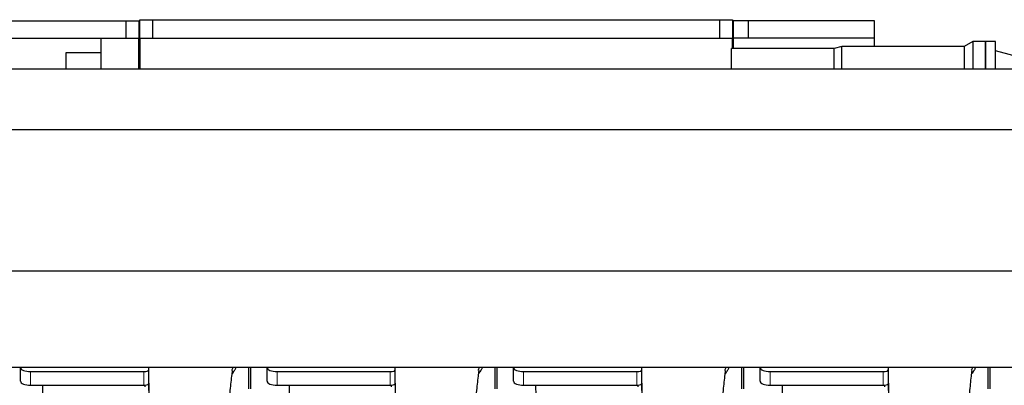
# Model space of a CAD drawing. Header units: inches. Extents: x 0 to 20790, y -12 to 14700.
# Tile 30 of 184: x 1998 to 3955, y 5440 to 6167. Entities that reach past the tile are written whole.
import ezdxf

# ---------------------------------------------------------------- set-up
doc = ezdxf.new("R2010")
doc.units = ezdxf.units.IN
doc.layers.add('1', color=7, linetype='Continuous', true_color=0xffffff)

msp = doc.modelspace()

# ---------------------------------------------------------------- linework, layer by layer
at = {"layer": '1', "color": 2, "linetype": 'Continuous', "lineweight": 25}
for p, q in [((1808.453, 6165.301), (2208.925, 6165.301)), ((2208.925, 6165.301), (2234.925, 6165.301)), ((2208.925, 6165.301), (2208.925, 6130.301)), ((2234.925, 6165.301), (2234.925, 6130.301)), ((2236.925, 6130.301), (2236.925, 6167.301)), ((2236.925, 6167.301), (2262.925, 6167.301)), ((2262.925, 6167.301), (3388.915, 6167.301)), ((2262.925, 6130.301), (2262.925, 6167.301)), ((2262.935, 6167.301), (3388.925, 6167.301)), ((3388.925, 6167.301), (3414.925, 6167.301)), ((3388.925, 6167.301), (3388.925, 6130.301)), ((3414.925, 6167.301), (3414.925, 6130.301)), ((3416.925, 6130.301), (3416.925, 6165.301)), ((3446.925, 6165.301), (3416.925, 6165.301)), ((3696.925, 6165.301), (3446.925, 6165.301)), ((3446.925, 6130.301), (3446.925, 6165.301)), ((3696.925, 6130.301), (3696.925, 6165.301)), ((1744.425, 6130.301), (2159.925, 6130.301)), ((2159.925, 6130.301), (2234.925, 6130.301)), ((2159.925, 6069.171), (2159.925, 6130.301)), ((2234.925, 6069.171), (2234.925, 6130.301)), ((2236.925, 6130.301), (2236.925, 6069.172)), ((2236.925, 6130.301), (3414.925, 6130.301)), ((2236.925, 6069.172), (2236.925, 6130.301)), ((2236.925, 6130.301), (3414.925, 6130.301)), ((3414.925, 6130.301), (3414.925, 6109.799)), ((3414.925, 6109.799), (3414.925, 6130.301)), ((3416.925, 6109.801), (3416.925, 6130.301)), ((3696.925, 6130.301), (3416.925, 6130.301)), ((3696.925, 6113.8), (3696.925, 6130.301)), ((3617.252, 6109.801), (3412.925, 6109.801)), ((3412.925, 6069.172), (3412.925, 6109.801)), ((3632.18, 6113.801), (3617.252, 6109.801)), ((3617.252, 6069.172), (3617.252, 6109.801)), ((3875.604, 6113.801), (3632.18, 6113.801)), ((3632.18, 6069.172), (3632.18, 6113.801)), ((3892.925, 6123.801), (3875.604, 6113.801)), ((3875.604, 6113.801), (3875.604, 6069.171)), ((3917.925, 6123.801), (3892.925, 6123.801)), ((3892.925, 6123.801), (3892.925, 6069.171)), ((3917.925, 6069.171), (3917.925, 6123.801)), ((3937.925, 6123.801), (3917.925, 6123.801)), ((3917.925, 6123.801), (3917.925, 6069.171)), ((3937.925, 6069.171), (3937.925, 6123.801)), ((2090.925, 6069.171), (2090.925, 6102.218)), ((2090.925, 6102.218), (2159.925, 6102.218)), ((3992.246, 6090.781), (3937.925, 6105.337)), ((5357.681, 6069.171), (1481.725, 6069.171)), ((5357.681, 5948.171), (1481.725, 5948.171)), ((5357.681, 5667.171), (1481.725, 5667.171)), ((5357.681, 5476.171), (1481.725, 5476.171)), ((1999.775, 5476.171), (1999.775, 5476.104)), ((1999.775, 5448.915), (1999.775, 5476.104)), ((2019.775, 5467.65), (2244.775, 5467.65)), ((2254.775, 5471.877), (2254.775, 5476.171)), ((2254.775, 5444.689), (2254.775, 5471.877)), ((2452.725, 5476.173), (2452.725, 5433.301)), ((2456.725, 5476.173), (2456.725, 5433.301)), ((2489.775, 5476.171), (2489.775, 5476.104)), ((2489.775, 5448.915), (2489.775, 5476.104)), ((2509.775, 5467.65), (2734.775, 5467.65)), ((2744.775, 5471.877), (2744.775, 5476.171)), ((2744.775, 5444.689), (2744.775, 5471.877)), ((2942.725, 5476.173), (2942.725, 5433.301)), ((2946.725, 5476.173), (2946.725, 5433.301)), ((2979.775, 5476.171), (2979.775, 5476.104)), ((2979.775, 5448.915), (2979.775, 5476.104)), ((2999.775, 5467.65), (3224.775, 5467.65)), ((3234.775, 5471.877), (3234.775, 5476.171)), ((3234.775, 5444.689), (3234.775, 5471.877)), ((3432.725, 5476.173), (3432.725, 5433.301)), ((3436.725, 5476.173), (3436.725, 5433.301)), ((3469.775, 5476.171), (3469.775, 5476.104)), ((3469.775, 5448.915), (3469.775, 5476.104)), ((3489.775, 5467.65), (3714.775, 5467.65)), ((3724.775, 5471.877), (3724.775, 5476.171)), ((3724.775, 5444.689), (3724.775, 5471.877)), ((3922.725, 5476.173), (3922.725, 5433.301)), ((3926.725, 5476.173), (3926.725, 5433.301)), ((2019.775, 5440.462), (2244.775, 5440.462)), ((2247.49, 5437.348), (2247.49, 5441.064)), ((2254.252, 5443.34), (2254.197, 5429.892)), ((2254.775, 5444.688), (2254.775, 5389.802)), ((2509.775, 5440.462), (2734.775, 5440.462)), ((2737.49, 5437.348), (2737.49, 5441.064)), ((2744.252, 5443.34), (2744.197, 5429.892)), ((2744.775, 5444.688), (2744.775, 5389.802)), ((2999.775, 5440.462), (3224.775, 5440.462)), ((3227.49, 5437.348), (3227.49, 5441.064)), ((3234.252, 5443.34), (3234.197, 5429.892)), ((3234.775, 5444.688), (3234.775, 5389.802)), ((3489.775, 5440.462), (3714.775, 5440.462)), ((3717.49, 5437.348), (3717.49, 5441.064)), ((3724.252, 5443.34), (3724.197, 5429.892)), ((3724.775, 5444.688), (3724.775, 5389.802))]:
    msp.add_line(p, q, dxfattribs=at)
at = {"layer": '1', "color": 110, "linetype": 'Continuous', "lineweight": 13}
for p, q in [((2019.775, 5440.462), (2019.775, 5467.65)), ((2244.775, 5440.462), (2244.775, 5467.65)), ((2509.775, 5440.462), (2509.775, 5467.65)), ((2734.775, 5440.462), (2734.775, 5467.65)), ((2999.775, 5440.462), (2999.775, 5467.65)), ((3224.775, 5440.462), (3224.775, 5467.65)), ((3489.775, 5440.462), (3489.775, 5467.65)), ((3714.775, 5440.462), (3714.775, 5467.65))]:
    msp.add_line(p, q, dxfattribs=at)
at = {"layer": '1', "color": 2, "linetype": 'Continuous', "lineweight": 25}
for centre, major_axis, ratio, start_param, end_param in [((2019.775, 5476.104), (-20, 0), 0.42268153, 0, 1.57079633), ((2244.775, 5471.877), (-10, 0), 0.42268153, 1.57079633, 3.14159265), ((2509.775, 5476.104), (-20, 0), 0.42268153, 0, 1.57079633), ((2734.775, 5471.877), (-10, 0), 0.42268153, 1.57079633, 3.14159265), ((2999.775, 5476.104), (-20, 0), 0.42268153, 0, 1.57079633), ((3224.775, 5471.877), (-10, 0), 0.42268153, 1.57079633, 3.14159265), ((3489.775, 5476.104), (-20, 0), 0.42268153, 0, 1.57079633), ((3714.775, 5471.877), (-10, 0), 0.42268153, 1.57079633, 3.14159265), ((2019.775, 5448.915), (-20, 0), 0.42268153, 0, 1.57079633), ((2046.916, 4990.183), (10.169, -1338.712), 0.00066708, 1.90060161, 1.91383252), ((2244.775, 5444.689), (-10, 0), 0.42268153, 1.57079633, 1.74254885), ((2244.775, 5463.834), (0, 23.658), 0.42268153, 3.31334518, 3.41653753), ((2244.775, 5444.689), (-10, 0), 0.42268153, 1.84746968, 3.14159265), ((2509.775, 5448.915), (-20, 0), 0.42268153, 0, 1.57079633), ((2536.916, 4990.178), (10.169, -1338.72), 0.00066708, 1.90060357, 1.91383441), ((2734.775, 5444.689), (-10, 0), 0.42268153, 1.57079633, 1.74254885), ((2734.775, 5463.834), (0, 23.658), 0.42268153, 3.31334518, 3.41653753), ((2734.775, 5444.689), (-10, 0), 0.42268153, 1.84746968, 3.14159265), ((2999.775, 5448.915), (-20, 0), 0.42268153, 0, 1.57079633), ((3026.916, 4990.178), (10.169, -1338.72), 0.00066708, 1.90060356, 1.9138344), ((3224.775, 5444.689), (-10, 0), 0.42268153, 1.57079633, 1.74254885), ((3224.775, 5463.834), (0, 23.658), 0.42268153, 3.31334518, 3.41653753), ((3224.775, 5444.689), (-10, 0), 0.42268153, 1.84746968, 3.14159265), ((3489.775, 5448.915), (-20, 0), 0.42268153, 0, 1.57079633), ((3516.916, 4990.17), (10.169, -1338.733), 0.00066709, 1.90060643, 1.91383715), ((3714.775, 5444.689), (-10, 0), 0.42268153, 1.57079633, 1.74254885), ((3714.775, 5463.834), (0, 23.658), 0.42268153, 3.31334518, 3.41653753), ((3714.775, 5444.689), (-10, 0), 0.42268153, 1.84746968, 3.14159265)]:
    msp.add_ellipse(centre, major_axis=major_axis, ratio=ratio, start_param=start_param, end_param=end_param, dxfattribs=at)
for points, knots in [([(2413.423, 5389.849), (2413.482, 5390.656), (2413.867, 5395.796), (2414.557, 5404.549), (2415.784, 5419.048), (2417.299, 5434.906), (2419.033, 5451.131), (2420.423, 5463.797), (2421.214, 5469.437), (2421.183, 5470.003), (2421.096, 5469.988)], [0, 0, 0, 0, 0.02096989, 0.13421676, 0.236439, 0.43352271, 0.62536982, 0.82473111, 0.93212526, 1, 1, 1, 1]), ([(2421.161, 5463.861), (2421.565, 5464.419), (2422.454, 5465.685), (2423.307, 5466.983), (2424, 5468.076), (2424.227, 5468.444), (2424.565, 5468.998), (2424.677, 5469.183), (2424.898, 5469.554), (2425.448, 5470.483), (2426.398, 5472.172), (2427.412, 5474.127), (2427.997, 5475.334), (2428.205, 5475.773)], [0, 0, 0, 0, 0.14966493, 0.33581534, 0.33581534, 0.42889054, 0.42889054, 0.47542815, 0.47542815, 0.52196575, 0.70811616, 0.89426657, 1, 1, 1, 1]), ([(2903.423, 5389.849), (2903.482, 5390.656), (2903.867, 5395.796), (2904.557, 5404.549), (2905.784, 5419.048), (2907.299, 5434.906), (2909.033, 5451.131), (2910.423, 5463.797), (2911.214, 5469.437), (2911.183, 5470.003), (2911.096, 5469.988)], [0, 0, 0, 0, 0.02096989, 0.13421676, 0.236439, 0.43352271, 0.62536982, 0.82473111, 0.93212526, 1, 1, 1, 1]), ([(2911.161, 5463.861), (2911.565, 5464.419), (2912.454, 5465.685), (2913.307, 5466.983), (2914, 5468.076), (2914.227, 5468.444), (2914.565, 5468.998), (2914.677, 5469.183), (2914.898, 5469.554), (2915.448, 5470.483), (2916.398, 5472.172), (2917.412, 5474.127), (2917.997, 5475.334), (2918.205, 5475.773)], [0, 0, 0, 0, 0.14966493, 0.33581534, 0.33581534, 0.42889054, 0.42889054, 0.47542815, 0.47542815, 0.52196575, 0.70811616, 0.89426657, 1, 1, 1, 1]), ([(3393.423, 5389.849), (3393.482, 5390.656), (3393.867, 5395.796), (3394.557, 5404.549), (3395.784, 5419.048), (3397.299, 5434.906), (3399.033, 5451.131), (3400.423, 5463.797), (3401.214, 5469.437), (3401.183, 5470.003), (3401.096, 5469.988)], [0, 0, 0, 0, 0.02096989, 0.13421676, 0.236439, 0.43352271, 0.62536982, 0.82473111, 0.93212526, 1, 1, 1, 1]), ([(3401.161, 5463.861), (3401.565, 5464.419), (3402.454, 5465.685), (3403.307, 5466.983), (3404, 5468.076), (3404.227, 5468.444), (3404.565, 5468.998), (3404.677, 5469.183), (3404.898, 5469.554), (3405.448, 5470.483), (3406.398, 5472.172), (3407.412, 5474.127), (3407.997, 5475.334), (3408.205, 5475.773)], [0, 0, 0, 0, 0.14966493, 0.33581534, 0.33581534, 0.42889054, 0.42889054, 0.47542815, 0.47542815, 0.52196575, 0.70811616, 0.89426657, 1, 1, 1, 1]), ([(3883.423, 5389.849), (3883.482, 5390.656), (3883.867, 5395.796), (3884.557, 5404.549), (3885.784, 5419.048), (3887.299, 5434.906), (3889.033, 5451.131), (3890.423, 5463.797), (3891.214, 5469.437), (3891.183, 5470.003), (3891.096, 5469.988)], [0, 0, 0, 0, 0.02096989, 0.13421676, 0.236439, 0.43352271, 0.62536982, 0.82473111, 0.93212526, 1, 1, 1, 1]), ([(3891.161, 5463.861), (3891.565, 5464.419), (3892.454, 5465.685), (3893.307, 5466.983), (3894, 5468.076), (3894.227, 5468.444), (3894.565, 5468.998), (3894.677, 5469.183), (3894.898, 5469.554), (3895.448, 5470.483), (3896.398, 5472.172), (3897.412, 5474.127), (3897.997, 5475.334), (3898.205, 5475.773)], [0, 0, 0, 0, 0.14966493, 0.33581534, 0.33581534, 0.42889054, 0.42889054, 0.47542815, 0.47542815, 0.52196575, 0.70811616, 0.89426657, 1, 1, 1, 1])]:
    msp.add_open_spline(points, degree=3, knots=knots, dxfattribs=at)
for points in [[(2419.619, 5470.608), (2420.614, 5472.388), (2421.531, 5474.199), (2422.369, 5476.029)], [(2909.619, 5470.608), (2910.614, 5472.388), (2911.531, 5474.199), (2912.369, 5476.029)], [(3399.491, 5470.381), (3400.536, 5472.234), (3401.496, 5474.121), (3402.369, 5476.029)], [(3889.619, 5470.608), (3890.614, 5472.388), (3891.531, 5474.199), (3892.369, 5476.029)]]:
    msp.add_open_spline(points, degree=3, dxfattribs=at)
for points, weights in [([(2247.49, 5441.064), (2247.498, 5440.843), (2247.507, 5440.622)], [0.500000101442, 0.499999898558, 0.500000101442]), ([(2737.49, 5441.064), (2737.498, 5440.843), (2737.507, 5440.622)], [0.500000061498, 0.499999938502, 0.500000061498]), ([(3227.49, 5441.064), (3227.498, 5440.843), (3227.507, 5440.622)], [0.500000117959, 0.499999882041, 0.500000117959]), ([(3717.49, 5441.064), (3717.498, 5440.843), (3717.507, 5440.622)], [0.50000009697, 0.49999990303, 0.50000009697])]:
    msp.add_rational_spline(points, weights, degree=2, dxfattribs=at)

doc.saveas('drawing.dxf')
